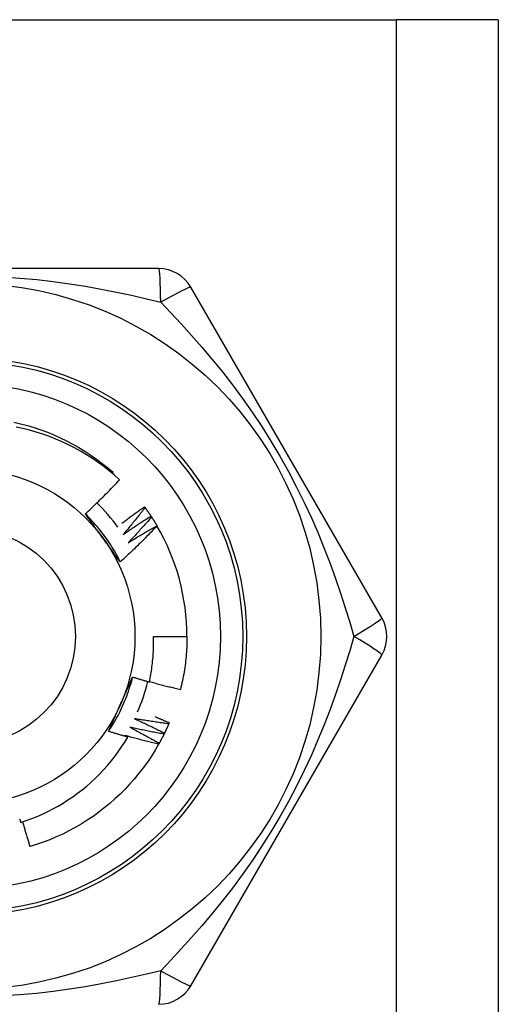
# Model space of a CAD drawing. Header units: inches. Extents: x 3.4 to 82.4, y 3.9 to 45.4.
# Tile 57 of 79: x 13.813 to 14.067, y 29.935 to 30.457. Entities that reach past the tile are written whole.
import ezdxf

# ---------------------------------------------------------------- set-up
doc = ezdxf.new("R2010")
doc.units = ezdxf.units.IN
doc.header["$MEASUREMENT"] = 0
doc.layers.add('Visible Edges(ANSI)', color=7, linetype='Continuous', lineweight=25)
doc.layers.add('Visible Tangent Edges(ANSI)', color=7, linetype='Continuous', lineweight=25)

msp = doc.modelspace()

# ---------------------------------------------------------------- linework, layer by layer
at = {"layer": 'Visible Edges(ANSI)'}
for p, q in [((13.55864030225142, 30.45691855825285), (14.01294030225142, 30.45691855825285)), ((14.06679030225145, 30.45691855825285), (14.01294030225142, 30.45691855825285)), ((14.06679030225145, 30.45691855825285), (14.06679030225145, 9.134083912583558)), ((13.88694015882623, 30.32502879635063), (13.68464053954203, 30.32502879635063)), ((14.00513790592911, 30.13998950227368), (13.90398809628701, 30.31518609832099)), ((13.86232240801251, 30.21659980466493), (13.86276506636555, 30.21711693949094)), ((13.87938640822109, 30.19891223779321), (13.87974257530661, 30.198424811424)), ((13.88282943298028, 30.19396155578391), (13.88315982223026, 30.19345629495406)), ((13.88601085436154, 30.18883883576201), (13.88605932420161, 30.18875599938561)), ((13.88421747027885, 30.13014690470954), (13.9019320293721, 30.13014690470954)), ((13.90398803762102, 29.94510761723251), (14.00513783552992, 30.12030420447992)), ((13.89254083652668, 30.08439511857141), (13.89230158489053, 30.08384085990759))]:
    msp.add_line(p, q, dxfattribs=at)
at = {"layer": 'Visible Edges(ANSI)', "flags": 128}
for points in [[(13.8102277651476, 30.24368857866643), (13.81385156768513, 30.24284769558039), (13.81744658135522, 30.24189117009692), (13.82100911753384, 30.24082001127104), (13.82453552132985, 30.23963531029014), (13.82802217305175, 30.23833826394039), (13.83146549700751, 30.23693023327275), (13.8348619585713, 30.23541263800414), (13.83820807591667, 30.23378705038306), (13.84150041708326, 30.23205512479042), (13.84473559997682, 30.23021864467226), (13.84791030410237, 30.22827950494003), (13.85102127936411, 30.22623968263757), (13.85406532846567, 30.22410126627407), (13.85703933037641, 30.22186646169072), (13.85994024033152, 30.2195375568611), (13.86276506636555, 30.21711693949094)], [(13.86625669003, 30.21314819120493), (13.86351623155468, 30.21558553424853), (13.86070299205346, 30.21793199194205), (13.85781925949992, 30.22018599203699), (13.85486731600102, 30.22234594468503), (13.85184946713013, 30.22441027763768), (13.84876800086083, 30.22637741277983), (13.84562519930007, 30.22824576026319), (13.84242336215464, 30.23001374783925), (13.83916477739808, 30.2316798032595), (13.83585173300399, 30.23324233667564), (13.83248652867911, 30.23469977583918), (13.82907254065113, 30.23605011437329), (13.82562037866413, 30.23728902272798), (13.82213445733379, 30.2384151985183), (13.81861755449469, 30.23942805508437), (13.8150724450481, 30.24032697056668), (13.81150190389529, 30.24111134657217)], [(13.84807891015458, 30.19507009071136), (13.84886143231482, 30.19579834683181), (13.84964178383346, 30.19652880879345), (13.85041997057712, 30.19726147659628), (13.85119598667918, 30.19799633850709), (13.85196982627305, 30.19873340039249), (13.85274149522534, 30.19947264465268), (13.85351098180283, 30.20021407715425), (13.85427828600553, 30.20095768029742), (13.85504340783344, 30.20170346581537), (13.85580634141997, 30.20245141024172), (13.85656708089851, 30.20320152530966), (13.85732562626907, 30.2039537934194), (13.85808197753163, 30.20470821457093), (13.85883612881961, 30.20546478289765), (13.85958807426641, 30.20622349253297), (13.86033783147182, 30.20698435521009), (13.86108539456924, 30.2077473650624), (13.86183075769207, 30.20851251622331), (13.86257392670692, 30.20927980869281), (13.86331488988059, 30.21004923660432), (13.86405365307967, 30.21082078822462), (13.86479021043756, 30.21159446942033), (13.86552455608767, 30.21237027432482), (13.86625669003, 30.21314819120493)], [(13.86748621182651, 30.19012793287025), (13.8679748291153, 30.190503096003), (13.86846407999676, 30.1908774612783), (13.86895396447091, 30.19125104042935), (13.86944448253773, 30.19162382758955), (13.86993562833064, 30.1919958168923), (13.87042740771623, 30.19236701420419), (13.8709198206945, 30.19273741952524), (13.87141286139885, 30.19310702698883), (13.87190652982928, 30.19347584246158), (13.8724008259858, 30.19384386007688), (13.8728957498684, 30.19421107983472), (13.87339130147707, 30.19457750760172), (13.87388747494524, 30.19494313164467), (13.87438427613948, 30.19530796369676), (13.87488169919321, 30.19567199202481), (13.87537974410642, 30.1960352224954), (13.87587841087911, 30.19639765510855), (13.87637769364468, 30.19675928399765), (13.87687760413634, 30.1971201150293), (13.87737813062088, 30.1974801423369), (13.87787927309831, 30.19783937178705), (13.87838103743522, 30.19819779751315), (13.87888341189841, 30.19855541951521), (13.87938640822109, 30.19891223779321)], [(13.86663289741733, 30.16962066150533), (13.86604428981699, 30.17080121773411), (13.86543847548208, 30.17197306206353), (13.86481560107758, 30.17313595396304), (13.86417583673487, 30.17428966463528), (13.86351934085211, 30.17543395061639), (13.86284626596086, 30.17656857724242), (13.86215677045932, 30.17769330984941), (13.86145102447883, 30.17880790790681), (13.86072917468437, 30.17991214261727), (13.85999138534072, 30.18100576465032), (13.85923781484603, 30.18208855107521), (13.85846862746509, 30.18316025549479), (13.85768396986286, 30.1842206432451), (13.85688401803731, 30.18526947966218), (13.85606891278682, 30.18630653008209), (13.85523882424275, 30.18733154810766), (13.85439391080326, 30.18834431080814), (13.85353433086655, 30.18934457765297), (13.85266024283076, 30.190332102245), (13.85177180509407, 30.19130666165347), (13.85086917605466, 30.19226800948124), (13.84995251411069, 30.19321591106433), (13.84902197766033, 30.1941501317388), (13.84807773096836, 30.19507043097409)], [(13.85745519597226, 30.18221449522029), (13.85706227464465, 30.18275529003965), (13.85666969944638, 30.1832955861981), (13.85627744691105, 30.18383538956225), (13.85588548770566, 30.18437471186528), (13.85549381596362, 30.18491354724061), (13.85510240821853, 30.18545191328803), (13.85471123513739, 30.18598981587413), (13.85432028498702, 30.18652726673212), (13.8539295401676, 30.18706425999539), (13.85353897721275, 30.18760081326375), (13.85314857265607, 30.18813693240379), (13.85275830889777, 30.18867262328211), (13.85236816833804, 30.18920789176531), (13.85197812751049, 30.18974274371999), (13.85158816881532, 30.19027719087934), (13.85119826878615, 30.19081123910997), (13.85080841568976, 30.19134489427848), (13.85041858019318, 30.19187816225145), (13.85002875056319, 30.1924110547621), (13.8496388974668, 30.19294357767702), (13.84924900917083, 30.1934757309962), (13.84885906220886, 30.19400753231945), (13.84846903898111, 30.19453898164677), (13.84807891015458, 30.19507009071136)], [(13.87974257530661, 30.198424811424), (13.8792705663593, 30.19781922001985), (13.87879737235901, 30.19721450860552), (13.87832299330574, 30.19661067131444), (13.8778474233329, 30.19600772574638), (13.87737066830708, 30.19540566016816), (13.87689273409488, 30.19480448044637), (13.87641361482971, 30.19420419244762), (13.87593331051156, 30.1936047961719), (13.87545182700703, 30.19300629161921), (13.87496916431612, 30.19240867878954), (13.87448531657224, 30.19181196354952), (13.87400029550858, 30.19121614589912), (13.87351408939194, 30.19062123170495), (13.87302670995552, 30.19002721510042), (13.87253815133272, 30.18943410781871), (13.87204841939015, 30.18884190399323), (13.8715575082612, 30.18825060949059), (13.87106542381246, 30.18766023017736), (13.87057216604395, 30.18707075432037), (13.87007773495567, 30.18648219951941), (13.86958213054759, 30.18589455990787), (13.86908535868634, 30.18530783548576), (13.86858741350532, 30.18472203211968), (13.86808829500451, 30.18413715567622)], [(13.86808829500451, 30.18413715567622), (13.86869278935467, 30.18456012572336), (13.86929814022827, 30.18498192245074), (13.86990434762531, 30.18540253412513), (13.87051141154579, 30.18582197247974), (13.87111932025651, 30.18624022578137), (13.87172808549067, 30.18665729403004), (13.87233769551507, 30.18707318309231), (13.87294815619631, 30.18748789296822), (13.87355945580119, 30.18790141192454), (13.87417160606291, 30.1883137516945), (13.87478459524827, 30.18872490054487), (13.87539842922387, 30.18913486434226), (13.87601309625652, 30.18954363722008), (13.87662860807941, 30.18995122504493), (13.87724495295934, 30.1903576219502), (13.87786213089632, 30.19076283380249), (13.87848014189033, 30.1911668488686), (13.87909898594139, 30.19156967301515), (13.8797186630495, 30.19197130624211), (13.88033916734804, 30.1923717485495), (13.88096049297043, 30.19277099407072), (13.88158265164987, 30.19316904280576), (13.88220563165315, 30.19356589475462), (13.88282943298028, 30.19396155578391)], [(13.88315982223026, 30.19345629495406), (13.88265701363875, 30.19287601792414), (13.88215307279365, 30.19229668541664), (13.88164798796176, 30.19171828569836), (13.88114176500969, 30.1911408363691), (13.88063440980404, 30.19056432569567), (13.8801259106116, 30.18998876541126), (13.87961627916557, 30.18941415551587), (13.87910551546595, 30.1888404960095), (13.87859361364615, 30.18826778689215), (13.87808057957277, 30.18769602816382), (13.87756641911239, 30.18712523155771), (13.87705112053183, 30.18655539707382), (13.87653469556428, 30.18598651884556), (13.87601713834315, 30.1854186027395), (13.87549845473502, 30.18485164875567), (13.87497864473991, 30.18428566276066), (13.87445770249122, 30.18372064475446), (13.87393563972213, 30.18315660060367), (13.87341245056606, 30.18259352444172), (13.87288814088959, 30.18203142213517), (13.87236270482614, 30.18147029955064), (13.8718361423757, 30.18091015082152), (13.87130846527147, 30.18035098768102), (13.87077966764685, 30.17979279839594)], [(13.87974257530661, 30.198424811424), (13.87987533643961, 30.19824175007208), (13.88000774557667, 30.1980584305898), (13.88013979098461, 30.19787485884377), (13.88027148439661, 30.19769102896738), (13.88040281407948, 30.19750694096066), (13.88053379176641, 30.19732259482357), (13.88066440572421, 30.19713799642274), (13.88079466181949, 30.19695314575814), (13.88092455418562, 30.1967680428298), (13.88105408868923, 30.19658268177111), (13.8811832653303, 30.19639707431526), (13.88131207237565, 30.19621121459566), (13.88144052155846, 30.19602510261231), (13.88156861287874, 30.1958387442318), (13.88169633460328, 30.19565213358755), (13.8818236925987, 30.19546527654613), (13.88195069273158, 30.19527816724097), (13.88207732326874, 30.19509081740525), (13.88220359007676, 30.19490321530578), (13.88232949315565, 30.19471537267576), (13.88245502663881, 30.19452728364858), (13.88258019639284, 30.19433894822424), (13.88270499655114, 30.19415037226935), (13.8828294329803, 30.19396155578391)], [(13.88315982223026, 30.19345629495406), (13.88328290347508, 30.19326659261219), (13.88340561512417, 30.19307664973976), (13.88352795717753, 30.19288646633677), (13.88364992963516, 30.19269604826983), (13.88377153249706, 30.19250538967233), (13.88389275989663, 30.19231450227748), (13.88401361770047, 30.19212337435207), (13.88413410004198, 30.19193200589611), (13.88425421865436, 30.19174040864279), (13.88437395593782, 30.19154858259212), (13.88449331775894, 30.19135651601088), (13.88461230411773, 30.1911642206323), (13.88473092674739, 30.19097169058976), (13.88484916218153, 30.19077893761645), (13.88496703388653, 30.1905859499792), (13.885084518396, 30.19039273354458), (13.88520163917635, 30.19019928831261), (13.88531837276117, 30.19000561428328), (13.88543473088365, 30.1898117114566), (13.88555071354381, 30.18961758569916), (13.88566632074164, 30.18942323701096), (13.88578154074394, 30.1892286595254), (13.88589638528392, 30.18903385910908), (13.88601085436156, 30.18883883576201)], [(13.88605932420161, 30.18875599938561), (13.88527690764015, 30.1879324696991), (13.88449215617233, 30.18711119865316), (13.88370505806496, 30.18629218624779), (13.88291561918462, 30.1854754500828), (13.88212385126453, 30.18466098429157), (13.88132974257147, 30.18384880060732), (13.88053330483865, 30.18303889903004), (13.87973453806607, 30.18223128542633), (13.87893344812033, 30.18142595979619), (13.87813003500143, 30.18062293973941), (13.87732429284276, 30.1798222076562), (13.87651622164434, 30.17902376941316), (13.87570582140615, 30.17822763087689), (13.8748931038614, 30.17743380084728), (13.87407806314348, 30.17664227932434), (13.87326070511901, 30.17585307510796), (13.87244103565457, 30.17506619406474), (13.87161905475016, 30.17428163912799), (13.87079477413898, 30.17349941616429), (13.86996818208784, 30.17271953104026), (13.86913929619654, 30.17194198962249), (13.86830811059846, 30.17116679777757), (13.86747463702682, 30.17039395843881), (13.86663886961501, 30.1696234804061)], [(13.87077966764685, 30.17979279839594), (13.87140529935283, 30.1801838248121), (13.87203172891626, 30.1805736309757), (13.87265895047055, 30.18096221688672), (13.87328696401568, 30.18134957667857), (13.87391576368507, 30.18173571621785), (13.8745453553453, 30.18212062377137), (13.87517572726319, 30.18250431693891), (13.87580689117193, 30.18288677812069), (13.87643882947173, 30.18326801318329), (13.87707155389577, 30.18364801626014), (13.87770505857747, 30.1840267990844), (13.87833934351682, 30.18440434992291), (13.87897440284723, 30.18478066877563), (13.8796102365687, 30.1851557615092), (13.88024684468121, 30.185529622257), (13.88088422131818, 30.18590225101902), (13.8815223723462, 30.18627364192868), (13.88216129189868, 30.18664380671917), (13.88280097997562, 30.1870127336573), (13.88344143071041, 30.18738042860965), (13.88408264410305, 30.18774688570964), (13.88472461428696, 30.18811210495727), (13.88536735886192, 30.18847609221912), (13.88601085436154, 30.18883883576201)], [(13.86663886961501, 30.1696234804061), (13.86625664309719, 30.17014368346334), (13.86587456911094, 30.17066416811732), (13.86549261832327, 30.17118494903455), (13.86511076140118, 30.17170604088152), (13.86472898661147, 30.17222745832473), (13.86434725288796, 30.17274921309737), (13.86396554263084, 30.17327131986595), (13.86358383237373, 30.17379379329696), (13.86320208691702, 30.1743166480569), (13.86282029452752, 30.17483989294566), (13.86243842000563, 30.17536354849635), (13.86205643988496, 30.17588762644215), (13.86167433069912, 30.17641213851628), (13.86129206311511, 30.17693709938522), (13.86090961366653, 30.17746252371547), (13.86052695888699, 30.17798842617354), (13.8601440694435, 30.17851482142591), (13.85976092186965, 30.17904171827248), (13.85937749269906, 30.17956913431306), (13.85899375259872, 30.18009708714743), (13.85860967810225, 30.18062558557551), (13.85822524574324, 30.18115464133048), (13.85784042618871, 30.18168427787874), (13.85745519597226, 30.18221449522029)], [(13.88201582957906, 30.10605433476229), (13.88222527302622, 30.10704349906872), (13.88242467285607, 30.10803499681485), (13.88261395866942, 30.10902861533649), (13.8827930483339, 30.11002387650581), (13.88296193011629, 30.11102067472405), (13.88312058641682, 30.11201892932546), (13.88326901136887, 30.11301856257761), (13.88340719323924, 30.11401949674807), (13.88353512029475, 30.11502165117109), (13.88365279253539, 30.11602494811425), (13.88376019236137, 30.11702930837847), (13.88385731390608, 30.11803465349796), (13.88394414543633, 30.11904090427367), (13.88402067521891, 30.12004798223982), (13.88408690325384, 30.12105580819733), (13.88414280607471, 30.12206430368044), (13.88418838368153, 30.12307338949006), (13.88422363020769, 30.12408298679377), (13.8842485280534, 30.12509301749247), (13.88426306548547, 30.12610340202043), (13.88426723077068, 30.12711406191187), (13.88426103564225, 30.12812491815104), (13.88424444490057, 30.12913589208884), (13.88421747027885, 30.13014690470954)], [(13.9019320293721, 30.13014690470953), (13.90192602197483, 30.12896527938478), (13.90190798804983, 30.12778377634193), (13.90187793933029, 30.1266025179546), (13.90183586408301, 30.12542162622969), (13.90178178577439, 30.12424122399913), (13.90171570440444, 30.12306143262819), (13.90163760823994, 30.12188237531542), (13.90154753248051, 30.12070417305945), (13.90144547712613, 30.11952694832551), (13.9013314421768, 30.11835082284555), (13.90120545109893, 30.1171759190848), (13.90106750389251, 30.11600235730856), (13.90091763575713, 30.11483025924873), (13.9007558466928, 30.11365974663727), (13.90058214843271, 30.11249094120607), (13.90039657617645, 30.11132396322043), (13.90019914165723, 30.11015893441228), (13.89998986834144, 30.10899597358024), (13.89976876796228, 30.10783520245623), (13.89953586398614, 30.10667674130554), (13.89929119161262, 30.10552070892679), (13.8990347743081, 30.10436722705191), (13.8987666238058, 30.10321641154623), (13.8984867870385, 30.10206838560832)], [(13.86039687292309, 30.07987204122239), (13.86112496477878, 30.08097206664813), (13.86183690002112, 30.08208264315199), (13.86253256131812, 30.08320351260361), (13.86321181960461, 30.08433441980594), (13.86387455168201, 30.08547510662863), (13.86452062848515, 30.08662532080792), (13.86514993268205, 30.08778480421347), (13.86576232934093, 30.08895330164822), (13.86635769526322, 30.09013055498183), (13.86693590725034, 30.09131631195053), (13.86749684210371, 30.09251031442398), (13.86804037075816, 30.09371230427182), (13.86856637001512, 30.09492202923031), (13.86907471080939, 30.09613923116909), (13.86956526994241, 30.09736365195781), (13.87003791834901, 30.09859504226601), (13.87049253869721, 30.09983313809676), (13.87092900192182, 30.10107769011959), (13.87134718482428, 30.10232843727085), (13.8717469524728, 30.10358512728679), (13.87212818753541, 30.10484749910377), (13.87249076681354, 30.10611530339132), (13.872834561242, 30.10738827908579), (13.87315944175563, 30.10866617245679)], [(13.86671460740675, 30.09411708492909), (13.86698648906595, 30.09472775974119), (13.8672581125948, 30.09533788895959), (13.8675294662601, 30.0959474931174), (13.86780055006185, 30.09655659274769), (13.86807136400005, 30.09716521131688), (13.8683418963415, 30.09777336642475), (13.86861215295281, 30.09838108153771), (13.86888212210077, 30.09898837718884), (13.86915179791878, 30.09959527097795), (13.86942118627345, 30.10020178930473), (13.86969027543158, 30.10080794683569), (13.86995906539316, 30.10141376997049), (13.8702275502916, 30.10201927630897), (13.8704957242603, 30.10262448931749), (13.87076359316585, 30.10322942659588), (13.87103113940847, 30.10383411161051), (13.87129837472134, 30.10443856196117), (13.87156528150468, 30.10504280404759), (13.87183185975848, 30.10564685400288), (13.87209811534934, 30.10625073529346), (13.87236403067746, 30.10685446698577), (13.87262961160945, 30.10745807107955), (13.8728948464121, 30.1080615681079), (13.87315973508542, 30.10866497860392)], [(13.87315973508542, 30.10866497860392), (13.87352751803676, 30.10855176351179), (13.87389541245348, 30.10843893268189), (13.87426341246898, 30.10832648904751), (13.87463151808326, 30.10821443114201), (13.87499973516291, 30.10810275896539), (13.87536805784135, 30.1079914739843), (13.87573648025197, 30.10788057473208), (13.87610501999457, 30.10777006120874), (13.87647365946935, 30.10765993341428), (13.87684240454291, 30.1075501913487), (13.87721125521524, 30.107440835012), (13.87758021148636, 30.10733186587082), (13.87794927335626, 30.10722328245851), (13.87831844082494, 30.10711508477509), (13.8786877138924, 30.10700727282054), (13.87905709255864, 30.10689984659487), (13.87942657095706, 30.10679280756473), (13.87979615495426, 30.10668615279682), (13.88016584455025, 30.10657988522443), (13.88053563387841, 30.10647400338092), (13.88090552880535, 30.10636850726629), (13.88127552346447, 30.10626339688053), (13.88164562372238, 30.10615867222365), (13.88201582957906, 30.10605433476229)], [(13.88205835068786, 30.10625119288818), (13.88273861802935, 30.10606219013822), (13.88341926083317, 30.10587446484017), (13.88410028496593, 30.10568801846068), (13.884781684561, 30.10550285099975), (13.88546346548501, 30.10531896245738), (13.88614562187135, 30.10513635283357), (13.88682815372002, 30.10495502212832), (13.88751104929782, 30.10477497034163), (13.88819432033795, 30.10459620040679), (13.88887796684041, 30.10441870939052), (13.8895619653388, 30.1042425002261), (13.89024633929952, 30.10406756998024), (13.89093107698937, 30.10389392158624), (13.89161617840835, 30.1037215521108), (13.89230164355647, 30.10355046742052), (13.89298746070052, 30.1033806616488), (13.8936736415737, 30.10321213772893), (13.89436017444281, 30.10304489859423), (13.89504705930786, 30.10287893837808), (13.89573430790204, 30.10271426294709), (13.89642190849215, 30.10255086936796), (13.897109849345, 30.10238875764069), (13.89779815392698, 30.10222793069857), (13.8984867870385, 30.10206838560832)], [(13.86040230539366, 30.0798682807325), (13.86066170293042, 30.08045939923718), (13.86092141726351, 30.08105052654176), (13.86118144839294, 30.08164169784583), (13.86144180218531, 30.08223293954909), (13.86170247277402, 30.08282427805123), (13.86196346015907, 30.08341574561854), (13.86222476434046, 30.08400736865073), (13.8624863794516, 30.08459917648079), (13.86274831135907, 30.085191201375), (13.86301056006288, 30.08578346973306), (13.86327312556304, 30.08637601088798), (13.86353599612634, 30.08696885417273), (13.86379918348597, 30.08756202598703), (13.86406268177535, 30.08815556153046), (13.86432648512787, 30.08874948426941), (13.86459060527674, 30.08934382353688), (13.86485503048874, 30.08993861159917), (13.86511976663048, 30.09053387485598), (13.86538480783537, 30.09112964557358), (13.8656501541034, 30.09172594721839), (13.86591581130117, 30.09232281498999), (13.86618176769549, 30.09292027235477), (13.86644803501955, 30.09351835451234), (13.86671460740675, 30.09411708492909)], [(13.8740761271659, 30.08663230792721), (13.87474735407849, 30.08632608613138), (13.8754180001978, 30.08601852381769), (13.87608806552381, 30.08570962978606), (13.87675755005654, 30.08539939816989), (13.87742644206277, 30.08508783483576), (13.87809475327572, 30.08477493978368), (13.87876247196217, 30.08446071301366), (13.87942960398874, 30.08414515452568), (13.88009614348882, 30.08382826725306), (13.88076209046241, 30.08351005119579), (13.88142744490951, 30.08319050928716), (13.88209220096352, 30.08286963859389), (13.88275635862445, 30.08254744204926), (13.88341991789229, 30.08222391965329), (13.88408287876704, 30.08189907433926), (13.88474524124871, 30.08157290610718), (13.88540699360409, 30.08124541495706), (13.88606813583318, 30.08091660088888), (13.88672867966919, 30.08058646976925), (13.88738861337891, 30.08025501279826), (13.88804794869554, 30.07992224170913), (13.8887066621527, 30.07958815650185), (13.88936476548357, 30.07925275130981), (13.89002224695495, 30.07891602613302)], [(13.89230158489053, 30.08384085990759), (13.89154022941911, 30.08394024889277), (13.89077903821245, 30.08404111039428), (13.89001799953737, 30.08414343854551), (13.88925711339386, 30.08424723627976), (13.88849639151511, 30.08435250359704), (13.88773584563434, 30.08445924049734), (13.88697545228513, 30.08456744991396), (13.8862152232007, 30.0846771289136), (13.88545517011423, 30.08478828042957), (13.88469529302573, 30.08490090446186), (13.88393558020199, 30.08501499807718), (13.88317604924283, 30.08513056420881), (13.88241669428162, 30.08524760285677), (13.88165752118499, 30.08536611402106), (13.88089852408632, 30.08548610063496), (13.88013971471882, 30.08560755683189), (13.87938109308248, 30.08573048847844), (13.87862265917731, 30.08585489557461), (13.8778644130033, 30.0859807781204), (13.87710636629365, 30.08610813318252), (13.87634850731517, 30.08623696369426), (13.87559084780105, 30.08636726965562), (13.87483338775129, 30.0864990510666), (13.8740761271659, 30.08663230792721)], [(13.88494321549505, 30.08770930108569), (13.88526113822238, 30.08757460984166), (13.88557893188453, 30.08743962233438), (13.88589660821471, 30.08730433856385), (13.8862141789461, 30.08716875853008), (13.88653162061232, 30.08703288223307), (13.88684895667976, 30.08689670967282), (13.88716617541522, 30.08676024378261), (13.88748327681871, 30.08662347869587), (13.88780024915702, 30.08648642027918), (13.88811711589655, 30.08634906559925), (13.8884338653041, 30.08621141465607), (13.88875049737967, 30.08607347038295), (13.88906701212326, 30.08593522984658), (13.88938339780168, 30.08579669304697), (13.88969967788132, 30.08565786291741), (13.89001584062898, 30.08551873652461), (13.89033187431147, 30.08537931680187), (13.89064780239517, 30.08523960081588), (13.8909636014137, 30.08509958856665), (13.89127928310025, 30.08495928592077), (13.89159484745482, 30.08481868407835), (13.89191029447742, 30.08467779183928), (13.89222562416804, 30.08453660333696), (13.89254083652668, 30.08439511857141)], [(13.89230158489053, 30.08384085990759), (13.89221121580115, 30.08363356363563), (13.89212044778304, 30.08342644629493), (13.89202928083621, 30.0832195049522), (13.89193771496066, 30.08301273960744), (13.89184573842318, 30.08280615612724), (13.89175336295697, 30.08259975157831), (13.89166058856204, 30.08239352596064), (13.89156740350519, 30.08218748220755), (13.89147383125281, 30.08198161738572), (13.89137984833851, 30.08177593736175), (13.89128546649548, 30.08157044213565), (13.89119068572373, 30.08136512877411), (13.89109550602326, 30.08116000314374), (13.89099992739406, 30.08095505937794), (13.89090394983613, 30.08075030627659), (13.89080757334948, 30.08054573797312), (13.8907107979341, 30.08034135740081), (13.89061362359, 30.08013716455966), (13.89051605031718, 30.07993316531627), (13.89041807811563, 30.07972935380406), (13.89031971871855, 30.0795257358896), (13.89022096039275, 30.07932230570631), (13.89012180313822, 30.07911906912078), (13.89002224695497, 30.07891602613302)], [(13.87060436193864, 30.07682013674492), (13.87017775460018, 30.07694159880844), (13.86975128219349, 30.07706354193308), (13.86932493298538, 30.07718596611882), (13.86889871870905, 30.07730887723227), (13.86847263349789, 30.07743226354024), (13.8680466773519, 30.07755613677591), (13.86762085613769, 30.0776804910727), (13.86719516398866, 30.07780532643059), (13.8667696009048, 30.07793064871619), (13.86634417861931, 30.07805644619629), (13.865918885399, 30.07818273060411), (13.86549372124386, 30.07830949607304), (13.8650686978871, 30.07843674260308), (13.86464380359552, 30.07856447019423), (13.86421904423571, 30.07869268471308), (13.86379441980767, 30.07882137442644), (13.86336993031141, 30.07895055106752), (13.86294557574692, 30.0790802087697), (13.86252135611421, 30.079210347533), (13.86209727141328, 30.0793409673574), (13.86167332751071, 30.07947207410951), (13.86124951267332, 30.07960366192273), (13.86082583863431, 30.07973573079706), (13.86040230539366, 30.0798682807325)], [(13.87169855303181, 30.08210859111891), (13.87235297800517, 30.08176794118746), (13.87300675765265, 30.08142598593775), (13.87365989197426, 30.08108272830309), (13.87431236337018, 30.08073816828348), (13.87496418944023, 30.08039230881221), (13.87561535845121, 30.08004514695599), (13.87626586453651, 30.07969668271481), (13.87691571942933, 30.07934692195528), (13.87756491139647, 30.07899587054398), (13.87821344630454, 30.07864351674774), (13.87886131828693, 30.07828986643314), (13.87950852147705, 30.07793492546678), (13.8801550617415, 30.07757869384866), (13.88080093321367, 30.0772211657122), (13.88144614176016, 30.07686234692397), (13.88209067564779, 30.07650223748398), (13.88273454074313, 30.07614084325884), (13.88337773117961, 30.07577815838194), (13.88402025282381, 30.07541418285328), (13.88466208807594, 30.07504892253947), (13.8853032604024, 30.07468238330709), (13.88594374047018, 30.07431455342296), (13.8865835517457, 30.07394543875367), (13.88722268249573, 30.07357504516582)], [(13.88975455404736, 30.07837493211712), (13.88899938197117, 30.07851370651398), (13.88824445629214, 30.07865394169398), (13.88748975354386, 30.07879563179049), (13.88673528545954, 30.07893878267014), (13.88598105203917, 30.0790833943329), (13.88522706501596, 30.0792294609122), (13.88447331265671, 30.07937699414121), (13.88371980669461, 30.07952598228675), (13.88296654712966, 30.07967643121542), (13.88221353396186, 30.07982834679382), (13.88146077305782, 30.07998171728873), (13.88070826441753, 30.08013654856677), (13.87995600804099, 30.08029284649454), (13.87920400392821, 30.08045059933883), (13.87845226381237, 30.08060981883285), (13.87770078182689, 30.08077049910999), (13.87694955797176, 30.08093264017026), (13.87619860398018, 30.08109624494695), (13.87544791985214, 30.08126131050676), (13.87469749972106, 30.081427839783), (13.87394734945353, 30.08159583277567), (13.87319747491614, 30.08176528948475), (13.8724478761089, 30.08193620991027), (13.87169855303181, 30.08210859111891)], [(13.89002224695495, 30.07891602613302), (13.89001115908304, 30.07889345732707), (13.89000004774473, 30.07887088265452), (13.88998894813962, 30.07884831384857), (13.88997782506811, 30.07882575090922), (13.88996671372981, 30.07880318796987), (13.8899555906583, 30.07878062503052), (13.8899444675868, 30.07875806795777), (13.88993333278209, 30.07873551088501), (13.88992219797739, 30.07871295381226), (13.88991105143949, 30.07869040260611), (13.88989990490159, 30.07866785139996), (13.88988875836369, 30.0786453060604), (13.88987760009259, 30.07862276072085), (13.88986643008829, 30.07860022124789), (13.88985527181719, 30.07857768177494), (13.8898441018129, 30.07855514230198), (13.8898329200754, 30.07853260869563), (13.88982173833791, 30.07851007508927), (13.88981055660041, 30.07848754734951), (13.88979936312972, 30.07846501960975), (13.88978816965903, 30.07844249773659), (13.88977696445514, 30.07841996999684), (13.88976575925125, 30.07839745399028), (13.88975455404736, 30.07837493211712)], [(13.81386300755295, 30.03158786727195), (13.81679802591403, 30.03257079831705), (13.81970533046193, 30.03364334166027), (13.82258103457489, 30.03480444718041), (13.82541689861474, 30.0360508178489), (13.82821053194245, 30.03738114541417), (13.83096009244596, 30.03879434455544), (13.83366372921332, 30.04028931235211), (13.83631959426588, 30.04186495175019), (13.83892584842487, 30.04352016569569), (13.84148063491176, 30.0452538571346), (13.84398211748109, 30.04706493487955), (13.8464284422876, 30.04895229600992), (13.84881776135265, 30.05091484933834), (13.85114823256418, 30.05295149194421), (13.85341800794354, 30.05506113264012), (13.85562285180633, 30.05724026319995), (13.85775703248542, 30.05948318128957), (13.85981914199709, 30.06178806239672), (13.86180786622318, 30.06415314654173), (13.86372187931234, 30.06657667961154), (13.86555985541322, 30.06905689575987), (13.86732047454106, 30.07159205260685), (13.86900242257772, 30.07418038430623), (13.87060436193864, 30.07682013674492)], [(13.86908938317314, 30.07771437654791), (13.86915258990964, 30.0776772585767), (13.86921578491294, 30.07764013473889), (13.86927897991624, 30.07760299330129), (13.86934216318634, 30.07756584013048), (13.86940534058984, 30.07752867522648), (13.86946850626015, 30.07749149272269), (13.86953167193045, 30.07745430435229), (13.86959482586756, 30.0774170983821), (13.86965797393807, 30.0773798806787), (13.86972111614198, 30.07734265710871), (13.86978425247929, 30.07730541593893), (13.8698473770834, 30.07726815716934), (13.86991050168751, 30.07723089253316), (13.86997361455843, 30.07719361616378), (13.87003672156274, 30.0771563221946), (13.87009982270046, 30.07711901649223), (13.87016291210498, 30.07708170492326), (13.8702259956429, 30.07704437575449), (13.87028907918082, 30.07700702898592), (13.87035214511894, 30.07696967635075), (13.87041521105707, 30.07693231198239), (13.87047827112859, 30.07689493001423), (13.87054131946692, 30.07685754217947), (13.87060436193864, 30.07682013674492)], [(13.88692725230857, 30.07304857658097), (13.88618030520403, 30.07322635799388), (13.88543367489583, 30.07340558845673), (13.88468733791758, 30.07358625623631), (13.88394132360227, 30.07376837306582), (13.8831956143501, 30.07395193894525), (13.88245022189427, 30.07413694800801), (13.88170514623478, 30.0743234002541), (13.88096038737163, 30.07451130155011), (13.88021595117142, 30.07470064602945), (13.87947184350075, 30.07489143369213), (13.87872805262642, 30.07508367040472), (13.87798459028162, 30.07527735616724), (13.87724146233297, 30.0754724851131), (13.87649866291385, 30.07566905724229), (13.87575619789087, 30.07586707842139), (13.87501406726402, 30.07606654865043), (13.87427227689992, 30.07626746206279), (13.87353082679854, 30.07646982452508), (13.87278971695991, 30.0766736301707), (13.8720489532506, 30.07687888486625), (13.87130853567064, 30.07708558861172), (13.87056846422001, 30.07729373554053), (13.86982875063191, 30.07750333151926), (13.86908938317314, 30.07771437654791)], [(13.88722268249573, 30.07357504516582), (13.88721042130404, 30.07355308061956), (13.88719816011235, 30.0735311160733), (13.88718589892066, 30.07350915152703), (13.88717362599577, 30.07348719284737), (13.88716135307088, 30.0734652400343), (13.88714908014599, 30.07344328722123), (13.88713679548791, 30.07342133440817), (13.88712451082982, 30.07339938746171), (13.88711221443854, 30.07337744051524), (13.88709991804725, 30.07335549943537), (13.88708760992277, 30.0733335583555), (13.88707531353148, 30.07331161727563), (13.8870629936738, 30.07328968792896), (13.88705068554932, 30.07326775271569), (13.88703835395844, 30.07324582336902), (13.88702603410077, 30.07322389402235), (13.88701370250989, 30.07320197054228), (13.88700137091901, 30.0731800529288), (13.88698902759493, 30.07315812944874), (13.88697668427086, 30.07313621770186), (13.88696432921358, 30.07311430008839), (13.88695197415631, 30.07309238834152), (13.88693961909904, 30.07307048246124), (13.88692725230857, 30.07304857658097)], [(13.88975455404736, 30.07837493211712), (13.88965355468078, 30.07817261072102), (13.88955215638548, 30.07797048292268), (13.88945037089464, 30.07776854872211), (13.88934818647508, 30.0775668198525), (13.88924561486, 30.07736528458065), (13.88914265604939, 30.07716395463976), (13.88903929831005, 30.07696281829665), (13.88893555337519, 30.07676189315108), (13.88883140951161, 30.07656116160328), (13.88872687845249, 30.07636063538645), (13.88862196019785, 30.07616031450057), (13.88851665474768, 30.07596019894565), (13.88841095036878, 30.0757602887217), (13.88830487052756, 30.07556058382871), (13.88819839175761, 30.07536109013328), (13.88809152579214, 30.07516179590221), (13.88798427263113, 30.0749627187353), (13.8878766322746, 30.07476384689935), (13.88776860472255, 30.07456518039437), (13.88766018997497, 30.07436673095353), (13.88755138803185, 30.07416849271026), (13.88744221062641, 30.07397046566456), (13.88733263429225, 30.07377264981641), (13.88722268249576, 30.07357504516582)], [(13.88692725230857, 30.07304857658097), (13.88504671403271, 30.06983880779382), (13.88306434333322, 30.06669091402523), (13.88098217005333, 30.06360812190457), (13.87880233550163, 30.06059359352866), (13.8765270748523, 30.05765042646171), (13.87415872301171, 30.05478163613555), (13.87169970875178, 30.05199016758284), (13.86915255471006, 30.04927888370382), (13.86651987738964, 30.04665057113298), (13.86380436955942, 30.04410791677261), (13.86100882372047, 30.04165353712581), (13.85813610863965, 30.03928994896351), (13.85518916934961, 30.03701957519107), (13.85217102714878, 30.03484475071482), (13.84908478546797, 30.03276769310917), (13.845933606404, 30.0307905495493), (13.84272071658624, 30.02891533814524), (13.83944942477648, 30.02714398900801), (13.83612308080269, 30.02547832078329), (13.83274509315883, 30.02392002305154), (13.82931893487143, 30.02247072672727), (13.82584811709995, 30.021131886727), (13.82233620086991, 30.01990489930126), (13.81878679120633, 30.01879101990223)], [(13.81333599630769, 30.03360588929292), (13.81346668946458, 30.03310109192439), (13.81359808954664, 30.03259648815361), (13.81373019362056, 30.0320920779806), (13.81386300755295, 30.03158786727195)], [(13.81490592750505, 30.0319258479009), (13.81505796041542, 30.03137604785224), (13.81521083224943, 30.03082646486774), (13.81536454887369, 30.03027709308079), (13.81551911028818, 30.02972793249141), (13.81567451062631, 30.02917898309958), (13.81583075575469, 30.02863026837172), (13.81598783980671, 30.02808175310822), (13.81614576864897, 30.02753346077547), (13.81630453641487, 30.02698539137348), (13.81646414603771, 30.02643753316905), (13.8166245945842, 30.02588989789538), (13.81678588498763, 30.02534248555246), (13.81694801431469, 30.02479529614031), (13.81711098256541, 30.02424832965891), (13.81727479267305, 30.02370157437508), (13.81743944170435, 30.0231550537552), (13.81760492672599, 30.02260875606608), (13.81777125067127, 30.02206268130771), (13.81793841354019, 30.0215168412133), (13.81810641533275, 30.02097121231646), (13.81827525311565, 30.02042581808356), (13.8184449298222, 30.01988065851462), (13.81861544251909, 30.01933572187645), (13.81878679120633, 30.01879101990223)]]:
    msp.add_lwpolyline(points, dxfattribs=at)
at = {"layer": 'Visible Edges(ANSI)'}
for centre, radius in [((13.78579030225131, 30.13014690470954), 0.187007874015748), ((13.78579030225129, 30.13014690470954), 0.1338582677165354), ((13.7857903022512, 30.13014690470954), 0.0885826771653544)]:
    msp.add_circle(centre, radius, dxfattribs=at)
for centre, radius, start, end in [((13.88694025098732, 30.30534375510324), 0.0196850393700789, 30.0000000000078, 90.00000000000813), ((13.78579030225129, 30.13014690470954), 0.0984251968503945, 36.01810377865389, 45.95689622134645), ((13.78579030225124, 30.13014690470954), 0.1161417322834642, 0, 30.307075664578), ((13.9880901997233, 30.13014690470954), 0.0196850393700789, 330.0000000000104, 30.00000000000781), ((13.7857903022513, 30.13014690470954), 0.098425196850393, 336.0181037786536, 345.9568962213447), ((13.88694025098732, 29.95495005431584), 0.0196850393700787, 270, 329.9999999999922)]:
    msp.add_arc(centre, radius, start, end, dxfattribs=at)
at = {"layer": 'Visible Tangent Edges(ANSI)'}
msp.add_line((14.01294030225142, 9.134083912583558), (14.01294030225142, 30.45691855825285), dxfattribs=at)
at = {"layer": 'Visible Tangent Edges(ANSI)', "flags": 128}
for points in [[(13.80434435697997, 30.32060480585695), (13.81343064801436, 30.32001359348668), (13.8223674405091, 30.31921036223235), (13.83114561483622, 30.31821133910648), (13.83975965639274, 30.3170344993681), (13.84821130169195, 30.31569752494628), (13.85650248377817, 30.31421809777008), (13.86463579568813, 30.31261374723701), (13.87260989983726, 30.31090303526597), (13.88041390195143, 30.3091069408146), (13.8880362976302, 30.30724656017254)], [(13.88804005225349, 30.30724471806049), (13.89345750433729, 30.30157928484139), (13.89891176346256, 30.29572244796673), (13.90438341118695, 30.28966837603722), (13.90985178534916, 30.2834125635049), (13.91528993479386, 30.27695756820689), (13.92068159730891, 30.2702953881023), (13.92601263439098, 30.26341586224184), (13.93126894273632, 30.25630880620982), (13.93643644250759, 30.24896371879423), (13.9414975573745, 30.24137524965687), (13.94642088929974, 30.23357120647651), (13.95117247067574, 30.22558635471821), (13.95571097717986, 30.21747866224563), (13.96000610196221, 30.20931251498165), (13.96404496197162, 30.20113157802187), (13.9678243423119, 30.19297572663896), (13.97134729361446, 30.18487474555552), (13.97463312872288, 30.17682980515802), (13.97769842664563, 30.16884773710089), (13.98055954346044, 30.16093591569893), (13.98323359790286, 30.15309907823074), (13.98573802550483, 30.14534110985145), (13.98808494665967, 30.13768350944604), (13.99028600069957, 30.13014918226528)], [(13.9902863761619, 30.13014493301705), (13.98808870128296, 30.12262056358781), (13.98574365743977, 30.11496861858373), (13.98323650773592, 30.10720298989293), (13.98055299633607, 30.09933934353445), (13.97768188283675, 30.09140226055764), (13.974608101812, 30.08340185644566), (13.9713157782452, 30.07534527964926), (13.96778903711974, 30.06723966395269), (13.96401174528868, 30.05909192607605), (13.95997050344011, 30.05091463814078), (13.95567366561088, 30.04274888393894), (13.95113437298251, 30.0346414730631), (13.94638215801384, 30.02665715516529), (13.94145762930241, 30.01885440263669), (13.93639216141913, 30.01126617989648), (13.93121867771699, 30.0039152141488), (13.92596450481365, 29.99681375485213), (13.92064028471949, 29.98994566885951), (13.91526027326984, 29.98330000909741), (13.90983899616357, 29.97686629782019), (13.90438911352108, 29.97063207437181), (13.89892273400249, 29.96458418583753), (13.89346450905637, 29.95872291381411), (13.88804012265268, 29.9530495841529)], [(13.88803661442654, 29.95304713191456), (13.88042142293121, 29.95118821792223), (13.87262217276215, 29.94939312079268), (13.86464439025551, 29.94768174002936), (13.85649503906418, 29.94607433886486), (13.84818784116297, 29.94459254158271), (13.83972364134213, 29.94325438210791), (13.83110076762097, 29.94207723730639), (13.8223175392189, 29.94107848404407), (13.81337232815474, 29.94027561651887), (13.80427501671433, 29.93968666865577)]]:
    msp.add_lwpolyline(points, dxfattribs=at)
at = {"layer": 'Visible Tangent Edges(ANSI)'}
for centre, radius in [((13.78579030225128, 30.13014690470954), 0.1476377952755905), ((13.78579030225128, 30.13014690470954), 0.1456692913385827), ((13.78579030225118, 30.13014690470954), 0.0570866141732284)]:
    msp.add_circle(centre, radius, dxfattribs=at)
for centre, major_axis, ratio, start_param, end_param in [((13.88694025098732, 30.30534375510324), (0, 0.0196850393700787), 0.0560536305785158, 4.809173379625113, 6.28318530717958), ((13.88694025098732, 30.30534375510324), (0.017047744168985, 0.0098425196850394), 0.0560536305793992, 0, 1.474011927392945), ((13.9880901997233, 30.13014690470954), (0.0170477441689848, 0.0098425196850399), 0.0560536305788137, 4.809173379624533, 6.283185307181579), ((13.9880901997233, 30.13014690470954), (0.0170477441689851, -0.0098425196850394), 0.0560536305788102, 0, 1.47401192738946), ((13.88694025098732, 29.95495005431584), (0, -0.0196850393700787), 0.0560536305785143, 1.059e-12, 1.474011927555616), ((13.88694025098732, 29.95495005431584), (0.0170477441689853, -0.0098425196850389), 0.0560536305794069, 4.809173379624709, 6.283185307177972)]:
    msp.add_ellipse(centre, major_axis=major_axis, ratio=ratio, start_param=start_param, end_param=end_param, dxfattribs=at)

doc.saveas('drawing.dxf')
